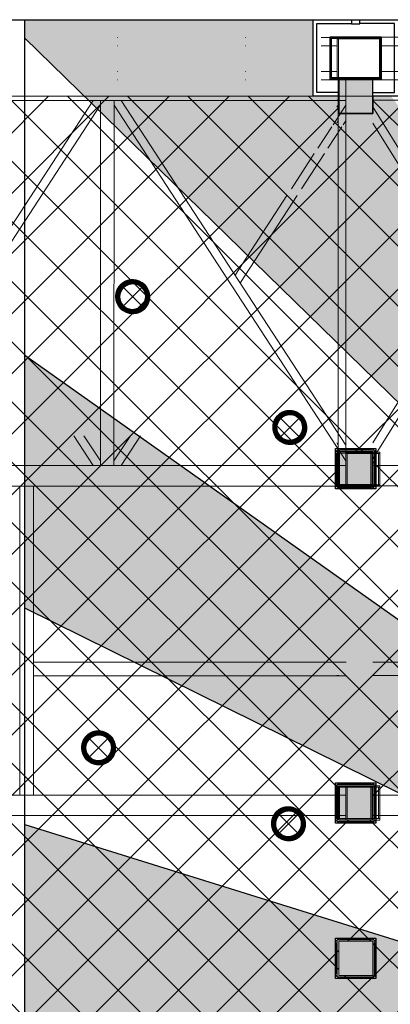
# Model space of a CAD drawing. Header units: millimetres. Extents: x -34728 to 74790, y -3152 to 13830.
# Tile 13 of 31: x 4019 to 6193, y 8048 to 13830. Entities that reach past the tile are written whole.
import ezdxf

# ---------------------------------------------------------------- set-up
doc = ezdxf.new("R2010")
doc.units = ezdxf.units.MM
doc.linetypes.add('( Hidden )', pattern=[0.375, 0.25, -0.125])
for name, color, linetype, lineweight, true_color in [('A-CEILING-01', 7, 'Continuous', 5, 0xd56ca8), ('A-CEILING-08', 7, 'Continuous', 5, 0xd56ca8), ('M-MEP-ELLG-LIGHT', 5, 'Continuous', 15, 0x0000ff), ('XR-CP-DS$0$Level 24', 9, 'Continuous', 0, 0x808080)]:
    doc.layers.add(name, color=color, linetype=linetype, lineweight=lineweight, true_color=true_color)
doc.layers.add('A-CELING ELEMENT', color=1, linetype='Continuous')
doc.layers.add('Column', color=4, linetype='Continuous')
for name, color, linetype, lineweight in [('A-CLMN P', 1, 'Continuous', 30), ('A-FLOORING', 1, 'Continuous', 30), ('A-GENM', 13, 'Continuous', 9), ('A-HT', 253, 'Continuous', 30), ('A-LIGHT', 1, 'Continuous', 5), ('A-Wall & Column', 2, 'Continuous', 0), ('Q-SPCQ', 91, 'Continuous', 9), ('S-BEAM', 12, 'Continuous', 9)]:
    doc.layers.add(name, color=color, linetype=linetype, lineweight=lineweight)
doc.layers.add('RCP LAYOUT', color=9, linetype='Continuous', true_color=0x808080)
doc.layers.add('Z-TB-NONPLOT', color=9, linetype='Continuous', plot=False)
pattern_1 = [(45, (0, 0), (19.8873782, 72.9203868), [93.75, -18.75, 0, -18.75])]

# ---------------------------------------------------------------- blocks, each defined once
blk = doc.blocks.new('A$Cce852dd5')
at = {"layer": 'A-Wall & Column', "color": 8, "lineweight": 0, "true_color": 0x808080}
for p, q in [((-18, 9), (-18, 0)), ((-9, 18), (0, 18)), ((9, 18), (191, 18)), ((9, 15), (191, 15)), ((9, 12), (191, 12)), ((200, 18), (209, 18)), ((218, 9), (218, 0)), ((-18, -9), (-18, -191)), ((-15, -9), (-15, -191)), ((-12, -9), (-12, -191)), ((212, -9), (212, -191)), ((215, -9), (215, -191)), ((218, -9), (218, -191)), ((-18, -209), (-18, -200)), ((-9, -218), (0, -218)), ((9, -212), (191, -212)), ((9, -215), (191, -215)), ((9, -218), (191, -218)), ((209, -218), (200, -218)), ((218, -200), (218, -209))]:
    blk.add_line(p, q, dxfattribs=at)
for points in [[(0, 9), (-9, 18), (-18, 18), (-18, 9), (-9, 0)], [(-9, 0), (-18, 0), (-18, -9), (-9, -9)], [(9, 9), (9, 18), (0, 18), (0, 9)], [(200, 9), (200, 18), (191, 18), (191, 9)], [(209, 0), (218, 9), (218, 18), (209, 18), (200, 9)], [(209, -9), (218, -9), (218, 0), (209, 0)], [(-9, -191), (-18, -191), (-18, -200), (-9, -200)], [(-9, -200), (-18, -209), (-18, -218), (-9, -218), (0, -209)], [(0, -209), (0, -218), (9, -218), (9, -209)], [(191, -209), (191, -218), (200, -218), (200, -209)], [(200, -209), (209, -218), (218, -218), (218, -209), (209, -200)], [(209, -200), (218, -200), (218, -191), (209, -191)]]:
    blk.add_lwpolyline(points, dxfattribs=at)
blk.add_lwpolyline([(-9, -209), (209, -209), (209, 9), (-9, 9)], close=True, dxfattribs=at)
blk = doc.blocks.new('A$C81f607aa')
at = {"layer": 'A-HT', "true_color": 0x808080}
h = blk.add_hatch(color=8, dxfattribs=at)
h.dxf.hatch_style = 1
h.paths.add_polyline_path([(-9110, 13280), (-9110, 13480), (-9310, 13480), (-9310, 13280)])
at = {"layer": 'A-Wall & Column', "true_color": 0x808080}
h = blk.add_hatch(color=8, dxfattribs=at)
h.dxf.hatch_style = 1
h.paths.add_polyline_path([(-9109.9, 11294.2), (-9309.9, 11294.2), (-9309.9, 11094.2), (-9109.9, 11094.2)])
h = blk.add_hatch(color=8, dxfattribs=at)
h.dxf.hatch_style = 1
h.paths.add_polyline_path([(-9110, 9330), (-9310, 9330), (-9310, 9130), (-9110, 9130)])
h = blk.add_hatch(color=8, dxfattribs=at)
h.dxf.hatch_style = 1
h.paths.add_polyline_path([(-9110, 8418.4), (-9310, 8418.4), (-9310, 8218.4), (-9110, 8218.4)])
at = {"layer": 'A-CLMN P', "color": 8, "lineweight": 25, "true_color": 0x808080}
for points in [[(-9310, 13380), (-9460, 13380), (-9460, 13830), (-9235, 13830), (-9235, 13805), (-9185, 13805), (-9185, 13830), (-8960, 13830), (-8960, 13380), (-9110, 13380)], [(-9310, 13402), (-9438, 13402), (-9438, 13808), (-9237, 13808)], [(-9110, 13402), (-8982, 13402), (-8982, 13808), (-9183, 13808)]]:
    blk.add_lwpolyline(points, dxfattribs=at)
for points in [[(-9360, 13730), (-9060, 13730), (-9060, 13480), (-9360, 13480)], [(-9352, 13722), (-9068, 13722), (-9068, 13488), (-9352, 13488)]]:
    blk.add_lwpolyline(points, close=True, dxfattribs=at)
at = {"layer": 'A-Wall & Column', "color": 8, "lineweight": -3, "true_color": 0x808080}
blk.add_lwpolyline([(-14850, 13830), (2000, 13830)], dxfattribs=at)
at = {"layer": 'A-Wall & Column', "color": 8, "true_color": 0x808080}
for points in [[(-9310, 13280), (-9110, 13280), (-9110, 13480), (-9310, 13480)], [(-9310, 9330), (-9110, 9330), (-9110, 9130), (-9310, 9130)], [(-9310, 9130), (-9110, 9130), (-9110, 9330), (-9310, 9330)], [(-9310, 8418.4), (-9110, 8418.4), (-9110, 8218.4), (-9310, 8218.4)]]:
    blk.add_lwpolyline(points, close=True, dxfattribs=at)
at = {"layer": 'A-Wall & Column', "color": 8, "lineweight": 0, "true_color": 0x808080}
blk.add_lwpolyline([(-9309.9, 11294.2), (-9109.9, 11294.2), (-9109.9, 11094.2), (-9309.9, 11094.2)], close=True, dxfattribs=at)
at = {"layer": 'Column', "color": 8, "lineweight": -3, "true_color": 0x808080}
blk.add_lwpolyline([(-9310, 13280), (-9110, 13280), (-9110, 13480), (-9310, 13480)], close=True, dxfattribs=at)
at = {"layer": 'Z-TB-NONPLOT', "color": 8, "lineweight": -3, "true_color": 0x808080}
for points in [[(-9328, 11312.2), (-9092, 11312.2), (-9092, 11076.2), (-9328, 11076.2)], [(-9328, 9348), (-9092, 9348), (-9092, 9112), (-9328, 9112)]]:
    blk.add_lwpolyline(points, close=True, dxfattribs=at)
at = {"color": 8, "lineweight": -3, "true_color": 0x808080}
for p in [(-9309.9, 11294.2), (-9310, 9330), (-9310, 8418.4)]:
    blk.add_blockref('A$Cce852dd5', p, dxfattribs=at)
blk = doc.blocks.new('XR-CP-DS$0$ceiling element 01')
at = {"layer": 'A-CELING ELEMENT', "lineweight": 5, "true_color": 0x808080, "transparency": 33554687}
h = blk.add_hatch(dxfattribs=at)
h.set_pattern_fill('ANSI36', color=8, scale=300)
h.set_pattern_definition(pattern_1)
h.paths.add_polyline_path([(-425629.8, -157750.9, -0.039119), (-425655.9, -157707.5), (-427128.8, -158480.5, 0.039269), (-426963.6, -158744.9)])
h.paths.add_polyline_path([(-427216.5, -158526.6, -0.039231), (-427344.4, -158225.6), (-431924, -159775.1), (-429595.3, -159775.1)])
h.paths.add_polyline_path([(-427146.3, -156679.9, 0.039168), (-427262.3, -156968.3), (-425674.3, -157463.1, -0.03857), (-425655.4, -157416.9)])
h.paths.add_polyline_path([(-425704.2, -155604.7, 0.039168), (-426005.5, -155681.4), (-425472.4, -157256.8, -0.03857), (-425424.2, -157244.1)])
edge = h.paths.add_edge_path()
edge.add_line((-430171.7, -151115.1), (-430279.8, -151115.1))
edge.add_line((-430279.8, -151115.1), (-430279.8, -151215.1))
edge.add_line((-430279.8, -151215.1), (-430479.8, -151215.1))
edge.add_line((-430479.8, -151215.1), (-430479.8, -151115.1))
edge.add_line((-430479.8, -151115.1), (-430629.8, -151115.1))
edge.add_line((-430629.8, -151115.1), (-430629.8, -150665.1))
edge.add_line((-430629.8, -150665.1), (-432321.8, -150665.1))
edge.add_line((-432321.8, -150665.1), (-432321.8, -150772.9))
edge.add_line((-432321.8, -150772.9), (-426859.3, -156104.6))
edge.add_arc((-425365.2, -157562.3), 2087.3, 126.73774, 135.70789, ccw=False)
edge.add_line((-426613.8, -155889.5), (-430171.7, -151115.1))
edge = h.paths.add_edge_path()
edge.add_line((-424199.8, -150665.1), (-424199.8, -151115.1))
edge.add_line((-424199.8, -151115.1), (-424349.8, -151115.1))
edge.add_line((-424349.8, -151115.1), (-424349.8, -151215.1))
edge.add_line((-424349.8, -151215.1), (-424444.6, -151215.1))
edge.add_line((-424444.6, -151215.1), (-425069.6, -155496))
edge.add_arc((-425365.2, -157562.3), 2087.3, 72.87178, 81.85779, ccw=False)
edge.add_line((-424750.5, -155567.5), (-423223, -150665.1))
edge.add_line((-423223, -150665.1), (-424199.8, -150665.1))
h.paths.add_polyline_path([(-424567.7, -153182.9), (-424331.7, -153182.9), (-424331.7, -153418.9), (-424567.7, -153418.9)], flags=16)
h = blk.add_hatch(dxfattribs=at)
h.set_pattern_fill('ANSI36', color=8, scale=300)
h.set_pattern_definition(pattern_1)
h.paths.add_polyline_path([(-426846.1, -159033.2, -0.036239), (-427043, -158804), (-428346.2, -159775.1), (-427588, -159775.1)])
h.paths.add_polyline_path([(-427423.6, -157908.4, -0.039197), (-427452.5, -157582.9), (-432321.8, -157641.9), (-432321.8, -158745.1)])
h.paths.add_polyline_path([(-425674.9, -157660.7, -0.038923), (-425686.3, -157611.6), (-427325.9, -157891.7, 0.039228), (-427250.5, -158193.8)])
h.paths.add_polyline_path([(-425560.1, -157303.4, -0.038492), (-425518.1, -157276.7), (-426291, -155804.1, 0.039154), (-426553.9, -155969.8)])
h.paths.add_polyline_path([(-426337.7, -155715.3, -0.039172), (-426037.7, -155586.2), (-427702.8, -150665.1), (-428988.4, -150665.1)])
h = blk.add_hatch(dxfattribs=at)
h.set_pattern_fill('ANSI36', color=8, scale=200)
h.set_pattern_definition([(45, (0, 0), (13.2582521, 48.6135912), [62.5, -12.5, 0, -12.5])])
h.paths.add_polyline_path([(-427235.6, -156635.7, -0.03916), (-427068.3, -156355.4), (-432321.8, -152634.9), (-432321.8, -154121.3)])
h.paths.add_polyline_path([(-425454.1, -150665.1), (-426550.3, -150665.1), (-425721.8, -155505.6, -0.039276), (-425395.8, -155475.2)])
h.paths.add_polyline_path([(-425690.1, -157561.6, -0.038719), (-425686, -157511.7), (-427331.8, -157271.4, 0.039193), (-427353.2, -157581.7)], flags=17)
h.paths.add_polyline_path([(-425084.2, -155595.8, 0.039193), (-425394.6, -155575.9), (-425374.5, -157239, -0.038719), (-425324.5, -157241.6)], flags=17)
h.paths.add_polyline_path([(-423965.7, -156152.8, 0.996512), (-426776.1, -158963.3), (-425599.9, -157787, -0.900286), (-425184.4, -157294.8), (-424476.2, -156294.7), (-424567.8, -156294.7), (-424567.8, -156058.7), (-424331.8, -156058.7), (-424331.8, -156294.7), (-424476.2, -156294.7), (-425184.4, -157294.8, -0.042192), (-425142, -157329.1)])
h = blk.add_hatch(dxfattribs=at)
h.set_pattern_fill('ANSI36', color=8, scale=300)
h.set_pattern_definition(pattern_1)
h.paths.add_polyline_path([(-432321.8, -155391.8), (-432321.8, -156542.9), (-427430.1, -157257, -0.039171), (-427357.2, -156938.7)])
h.paths.add_polyline_path([(-426787.8, -156174.5, 0.039154), (-426986.9, -156413.1), (-425629.6, -157374.3, -0.038492), (-425597.6, -157336.2)])
h.paths.add_polyline_path([(-424491.1, -155778.6, 0.039227), (-424780.5, -155663.9), (-425275.3, -157251.9, -0.038923), (-425228.3, -157269.8)])
h.paths.add_polyline_path([(-423119.8, -154379.5), (-423119.8, -153004.8), (-424446.3, -155688.1, -0.039269), (-424164.6, -155854.8)])
h.paths.add_polyline_path([(-430497.8, -156058.7), (-430497.8, -156294.7), (-430261.8, -156294.7), (-430261.8, -156058.7)], flags=0)
h.paths.add_polyline_path([(-430497.8, -156058.7), (-430261.8, -156058.7), (-430261.8, -156294.7), (-430497.8, -156294.7)], flags=16)
at = {"layer": 'A-CELING ELEMENT', "color": 8, "linetype": '( Hidden )', "lineweight": -3, "ltscale": 10, "true_color": 0x808080}
blk.add_lwpolyline([(-427588, -159775.1), (-432321.8, -159775.1), (-432321.8, -150665.1), (-423119.8, -150665.1), (-423119.8, -155306.9), (-427588, -159775.1)], dxfattribs=at)
at = {"layer": 'A-CELING ELEMENT', "color": 8, "lineweight": -3, "true_color": 0x808080}
for points in [[(-426859.3, -156104.6), (-432321.8, -150772.9)], [(-432321.8, -152634.9), (-427068.3, -156355.4)], [(-427235.6, -156635.7), (-432321.8, -154121.3)], [(-432321.8, -155391.8), (-427357.2, -156938.7)]]:
    blk.add_lwpolyline(points, dxfattribs=at)
at = {"layer": 'A-FLOORING', "color": 8, "lineweight": -3, "true_color": 0x808080}
blk.add_lwpolyline([(-430629.8, -150665.1), (-430129.8, -150665.1), (-430129.8, -151115.1), (-430279.8, -151115.1), (-430279.8, -151215.1), (-430479.8, -151215.1), (-430479.8, -151115.1), (-430629.8, -151115.1), (-430629.8, -150665.1)], dxfattribs=at)
blk.add_lwpolyline([(-430497.8, -156058.7), (-430261.8, -156058.7), (-430261.8, -156294.7), (-430497.8, -156294.7)], close=True, dxfattribs=at)
blk = doc.blocks.new('*U140')
at = {"lineweight": 0}
h = blk.add_hatch(dxfattribs=at)
h.set_pattern_fill('ANSI31', color=0)
h.set_pattern_definition([(45, (0, 0), (-0.08838835, 0.08838835), [])])
h.paths.add_polyline_path([(-70.7, 70.7), (-53, 53, -0.414214), (53, 53), (70.7, 70.7, 0.414214)])
h.paths.add_polyline_path([(75, 0, -0.198912), (53, -53), (70.7, -70.7, 0.198912), (100, 0, 0.198912), (70.7, 70.7), (53, 53, -0.198912)])
h.paths.add_polyline_path([(-53, -53), (-70.7, -70.7, 0.414214), (70.7, -70.7), (53, -53, -0.414214)])
h.paths.add_polyline_path([(-75, 0, -0.198912), (-53, 53), (-70.7, 70.7, 0.198912), (-100, 0, 0.198912), (-70.7, -70.7), (-53, -53, -0.198912)])
at = {"color": 0}
for p, q in [((-53, 53), (53, -53)), ((-53, -53), (53, 53))]:
    blk.add_line(p, q, dxfattribs=at)
at = {"color": 0, "lineweight": 0}
for radius in [100, 75]:
    blk.add_circle((0, 0), radius, dxfattribs=at)
blk = doc.blocks.new('A$C98a85b24')
at = {"layer": 'M-MEP-ELLG-LIGHT', "color": 8, "true_color": 0x808080}
for p in [(491.2, 12203.7), (1413, 11435.5), (291.4, 9554.4), (1405.5, 9108.6)]:
    blk.add_blockref('*U140', p, dxfattribs=at)
blk = doc.blocks.new('A$C256bf26b')
at = {"layer": 'A-CEILING-01', "true_color": 0x808080}
h = blk.add_hatch(dxfattribs=at)
h.set_pattern_fill('ANSI37', color=8, scale=2000)
h.set_pattern_definition([(45, (0, 0), (-176.7767, 176.7767), []), (135, (0, 0), (-176.7767, -176.7767), [])])
edge = h.paths.add_edge_path()
edge.add_line((17350, 13380), (12020, 13380))
edge.add_line((12020, 13380), (12020, 13280))
edge.add_line((12020, 13280), (11820, 13280))
edge.add_line((11820, 13280), (11820, 13380))
edge.add_line((11820, 13380), (6090, 13380))
edge.add_line((6090, 13380), (6090, 13280))
edge.add_line((6090, 13280), (5890, 13280))
edge.add_line((5890, 13280), (5890, 13380))
edge.add_line((5890, 13380), (350, 13380))
edge.add_line((350, 13380), (200, 13380))
edge.add_line((200, 13380), (200, 4520))
edge.add_line((200, 4520), (650, 4520))
edge.add_line((650, 4520), (650, 4220))
edge.add_line((650, 4220), (200, 4220))
edge.add_line((200, 4220), (200, 3270))
edge.add_line((200, 3270), (3945, 3270))
edge.add_line((3945, 3270), (3945, 3920))
edge.add_line((3945, 3920), (6135, 3920))
edge.add_line((6135, 3920), (6135, 3270))
edge.add_line((6135, 3270), (9805, 3270))
edge.add_line((9805, 3270), (9805, 3070))
edge.add_line((9805, 3070), (10125.7, 3070))
edge.add_line((10125.7, 3070), (10125.7, 3423))
edge.add_line((10125.7, 3423), (11242.1, 4539.4))
edge.add_line((11242.1, 4539.4), (10770.1, 5011.3))
edge.add_line((10770.1, 5011.3), (11904.4, 6145.6))
edge.add_line((11904.4, 6145.6), (14298.8, 8540))
edge.add_line((14298.8, 8540), (14450, 8540))
edge.add_line((14450, 8540), (14450, 9620))
edge.add_line((14450, 9620), (14450, 12330))
edge.add_arc((15200, 12330), 750, 90, 180, ccw=False)
edge.add_line((15200, 13080), (17350, 13080))
edge.add_line((17350, 13080), (17350, 13380))
h.paths.add_polyline_path([(5890.1, 11294.2), (6090.1, 11294.2), (6090.1, 11094.2), (5890.1, 11094.2)], flags=16)
h.paths.add_polyline_path([(5890.1, 9330), (6090.1, 9330), (6090.1, 9130), (5890.1, 9130)], flags=16)
h.paths.add_polyline_path([(5890, 8418.4), (6090, 8418.4), (6090, 8218.4), (5890, 8218.4)], flags=16)
h.paths.add_polyline_path([(5890, 6030), (6090, 6030), (6090, 5830), (5890, 5830)], flags=16)
h.paths.add_polyline_path([(11820, 8418.4), (12020, 8418.4), (12020, 8218.4), (11820, 8218.4)], flags=16)
h.paths.add_polyline_path([(11820, 9330), (12020, 9330), (12020, 9130), (11820, 9130)], flags=16)
h.paths.add_polyline_path([(11820.1, 11294.2), (12020.1, 11294.2), (12020.1, 11094.2), (11820.1, 11094.2)], flags=16)
at = {"layer": 'A-CEILING-01', "color": 8, "true_color": 0x808080}
blk.add_lwpolyline([(11820, 13380), (6090, 13380), (6090, 13280), (5890, 13280), (5890, 13380), (350, 13380), (200, 13380), (200, 4520), (650, 4520), (650, 4220), (200, 4220), (200, 3270), (3945, 3270), (3945, 3920), (6135, 3920), (6135, 3270), (9805, 3270)], dxfattribs=at)
for points in [[(5890.1, 11294.2), (6090.1, 11294.2), (6090.1, 11094.2), (5890.1, 11094.2)], [(5890.1, 11294.2), (6090.1, 11294.2), (6090.1, 11094.2), (5890.1, 11094.2)], [(5890.1, 9330), (6090.1, 9330), (6090.1, 9130), (5890.1, 9130)], [(5890.1, 9330), (6090.1, 9330), (6090.1, 9130), (5890.1, 9130)], [(5872, 8436.4), (6108, 8436.4), (6108, 8200.4), (5872, 8200.4)], [(5890, 8418.4), (6090, 8418.4), (6090, 8218.4), (5890, 8218.4)], [(5890, 8418.4), (6090, 8418.4), (6090, 8218.4), (5890, 8218.4)]]:
    blk.add_lwpolyline(points, close=True, dxfattribs=at)
at = {"layer": 'XR-CP-DS$0$Level 24', "color": 8, "linetype": 'Continuous', "lineweight": 0, "true_color": 0x808080}
blk.add_line((350, 13380), (17200, 13380), dxfattribs=at)
at = {"color": 8, "true_color": 0x808080}
blk.add_blockref('A$C81f607aa', (15200, 0), dxfattribs=at)
at = {"layer": 'A-CEILING-08', "color": 8, "lineweight": 0, "true_color": 0x808080}
blk.add_blockref('XR-CP-DS$0$ceiling element 01', (436369.8, 164495.1), dxfattribs=at)
at = {"layer": 'A-LIGHT', "color": 8, "true_color": 0x808080}
blk.add_blockref('A$C98a85b24', (4190, 0), dxfattribs=at)
blk = doc.blocks.new('DIAL-LT-NDE-ZZ-M3-S-201_rvt-6-RCP-Store 05 at Node L5 Level')
at = {"layer": 'A-GENM', "color": 7}
for p, q in [((-516948.3, 155763.7), (-516917.1, 155763.7)), ((-516917.1, 155763.7), (-516917.1, 155753.1)), ((-516837.1, 155753), (-516837.1, 155763.7)), ((-516837.1, 155763.7), (-516805.8, 155763.7)), ((-515477.3, 153722), (-515477.3, 153719.9)), ((-516958.8, 153618.9), (-516959.1, 153618.9))]:
    blk.add_line(p, q, dxfattribs=at)
at = {"layer": 'A-GENM', "color": 7, "flags": 128}
for points in [[(-516959.1, 155763.7), (-516958.8, 155763.7), (-516958, 155763.7), (-516956.7, 155763.7), (-516955, 155763.7), (-516953, 155763.7), (-516950.7, 155763.7), (-516948.3, 155763.7)], [(-516805.8, 155763.7), (-516803.5, 155763.7), (-516801.2, 155763.7), (-516799.1, 155763.7), (-516797.4, 155763.7), (-516796.2, 155763.7), (-516795.4, 155763.7), (-516795.1, 155763.7)], [(-516917.1, 155753.1), (-516917.1, 155749.8), (-516917.1, 155746.7), (-516917.1, 155743.9), (-516917.1, 155741.4), (-516917.1, 155739.3), (-516917.1, 155737.8), (-516917.1, 155736.9), (-516917.1, 155736.6)], [(-516837.1, 155736.5), (-516837.1, 155736.8), (-516837.1, 155737.7), (-516837.1, 155739.3), (-516837.1, 155741.3), (-516837.1, 155743.8), (-516837.1, 155746.7), (-516837.1, 155749.8), (-516837.1, 155753)], [(-515477.3, 153738.5), (-515477.3, 153738.2), (-515477.3, 153737.3), (-515477.3, 153735.8), (-515477.3, 153733.7), (-515477.3, 153731.2), (-515477.3, 153728.3), (-515477.3, 153725.2), (-515477.3, 153722)]]:
    blk.add_lwpolyline(points, dxfattribs=at)
at = {"layer": 'A-GENM', "color": 7}
blk.add_ellipse((-515477.1, 155775.6), major_axis=(0, 12), ratio=0.000289, start_param=3.141593, end_param=4.487989, dxfattribs=at)
at = {"layer": 'Q-SPCQ', "color": 7}
for p, q in [((-516817, 156133.7), (-516815, 156133.7)), ((-516817, 156133.7), (-516815, 156133.7)), ((-516067, 156133.6), (-516065, 156133.6)), ((-516067, 156133.6), (-516065, 156133.6)), ((-515621.9, 156133.6), (-515527.1, 156133.6)), ((-515621.9, 156133.6), (-515527.1, 156133.6)), ((-515527.1, 156125.6), (-515527.1, 155891.6)), ((-515527.1, 156125.6), (-515519.1, 156125.6)), ((-515273.8, 156133.6), (-515527, 156133.6)), ((-515527, 156125.6), (-515527, 156133.6)), ((-515527, 156125.6), (-515273.8, 156125.6)), ((-515519.1, 155891.6), (-515519.1, 156125.6)), ((-516815.1, 156083.7), (-516817.1, 156083.7)), ((-516815.1, 156083.7), (-516817.1, 156083.7)), ((-516065.1, 156083.6), (-516067.1, 156083.6)), ((-516065.1, 156083.6), (-516067.1, 156083.6)), ((-515527.1, 156083.6), (-515621.9, 156083.6)), ((-515527.1, 156083.6), (-515621.9, 156083.6)), ((-516817.1, 155933.7), (-516815.1, 155933.7)), ((-516817.1, 155933.7), (-516815.1, 155933.7)), ((-516067.1, 155933.6), (-516065.1, 155933.6)), ((-516067.1, 155933.6), (-516065.1, 155933.6)), ((-515621.9, 155933.6), (-515527.1, 155933.6)), ((-515621.9, 155933.6), (-515527.1, 155933.6)), ((-516815.1, 155883.7), (-516817.1, 155883.7)), ((-516815.1, 155883.7), (-516817.1, 155883.7)), ((-516065.1, 155883.6), (-516067.1, 155883.6)), ((-516065.1, 155883.6), (-516067.1, 155883.6)), ((-515527.1, 155883.6), (-515621.9, 155883.6)), ((-515527.1, 155883.6), (-515621.9, 155883.6)), ((-515519.1, 155891.6), (-515527.1, 155891.6)), ((-515273.8, 155891.6), (-515527.1, 155891.6)), ((-515527.1, 155883.6), (-515527.1, 155891.6)), ((-515527.1, 155883.6), (-515273.8, 155883.6)), ((-515477, 155785.6), (-515477, 155883.6)), ((-515477, 155785.6), (-515477, 155883.6)), ((-515277, 155883.6), (-515277, 155882.8)), ((-515277, 155883.6), (-515277, 155882.8)), ((-516948.3, 155763.7), (-518346.3, 155763.8)), ((-516948.3, 155763.7), (-518346.3, 155763.8)), ((-518337.2, 153646.8), (-516959.1, 155763.7)), ((-518337.2, 153646.8), (-516959.1, 155763.7)), ((-516948.3, 155763.7), (-516917.1, 155763.7)), ((-516907.5, 155763.7), (-516948.3, 155763.7)), ((-516907.5, 155763.7), (-516948.3, 155763.7)), ((-516917.1, 155753.1), (-516917.1, 155763.7)), ((-516907.5, 155763.7), (-516917.1, 155763.7)), ((-516917.1, 155763.7), (-516917.1, 155753.1)), ((-516917.1, 155753.1), (-516917.1, 155763.7)), ((-516907.5, 155763.7), (-516917.1, 155763.7)), ((-516846.7, 155763.7), (-516907.5, 155763.7)), ((-516846.7, 155763.7), (-516907.5, 155763.7)), ((-516846.7, 155763.7), (-516907.5, 155763.7)), ((-516846.7, 155763.7), (-516907.5, 155763.7)), ((-516837.1, 155763.7), (-516846.7, 155763.7)), ((-515477.1, 155763.6), (-516846.7, 155763.7)), ((-516837.1, 155763.7), (-516846.7, 155763.7)), ((-515477.1, 155763.6), (-516846.7, 155763.7)), ((-516837.1, 155763.7), (-516837.1, 155753)), ((-516837.1, 155753), (-516837.1, 155763.7)), ((-516837.1, 155763.7), (-516805.8, 155763.7)), ((-516837.1, 155763.7), (-516837.1, 155753)), ((-516795.1, 155763.7), (-515477.3, 153738.5)), ((-516795.1, 155763.7), (-515477.3, 153738.5)), ((-515477.2, 153698.8), (-515477, 155783.6)), ((-515477.2, 153698.8), (-515477, 155783.6)), ((-516917.1, 155736.6), (-518295.7, 153619)), ((-516917.1, 155736.6), (-518295.7, 153619)), ((-516917.2, 153618.9), (-516917.1, 155753.1)), ((-516917.2, 153618.9), (-516917.1, 155753.1)), ((-516837.1, 155753), (-516837.2, 153618.9)), ((-516837.1, 155753), (-516837.2, 153618.9)), ((-515477.2, 153646.8), (-516837.1, 155736.5)), ((-515477.2, 153646.8), (-516837.1, 155736.5)), ((-515552.2, 155620.5), (-515477.1, 155735.9)), ((-515477.1, 155644.3), (-515492.6, 155620.4)), ((-515641.6, 155483.1), (-515560, 155608.5)), ((-515500.4, 155608.4), (-515582, 155483.1)), ((-515796.6, 155245), (-515662.5, 155451.1)), ((-515602.8, 155451.1), (-515737, 155245)), ((-516127.2, 154737.2), (-515822.7, 155205)), ((-515763, 155205), (-516094.9, 154695.1)), ((-516959.1, 153618.9), (-517073.2, 153794.3)), ((-517013.6, 153794.4), (-516917.2, 153646.3)), ((-516837.2, 153646.5), (-516740.8, 153794.6)), ((-516681.1, 153794.6), (-516795.5, 153618.9)), ((-515274, 153752.9), (-515273.8, 153753.2)), ((-515274, 153752.9), (-515273.8, 153753.2)), ((-515477.3, 153722), (-515477.3, 153719.9)), ((-515474, 153698.8), (-515477.2, 153698.8)), ((-515474, 153698.8), (-515477.2, 153698.8)), ((-515277.2, 153698.6), (-515477.2, 153698.6)), ((-515477.2, 153690.6), (-515477.2, 153698.6)), ((-515477.2, 153690.6), (-515477.2, 153506.6)), ((-515477.2, 153690.6), (-515469.2, 153690.6)), ((-515477.2, 153690.6), (-515277.2, 153690.6)), ((-515469.2, 153506.6), (-515469.2, 153690.6)), ((-515285.2, 153690.6), (-515285.2, 153506.6)), ((-515285.2, 153690.6), (-515277.2, 153690.6)), ((-515277.2, 153690.6), (-515277.2, 153698.6)), ((-515277.2, 153506.6), (-515277.2, 153690.6)), ((-516917.2, 153618.9), (-516907.6, 153618.9)), ((-516917.2, 153618.9), (-516907.6, 153618.9)), ((-516907.6, 153618.9), (-516846.8, 153618.9)), ((-516907.6, 153618.9), (-516846.8, 153618.9)), ((-516846.8, 153618.9), (-516837.2, 153618.9)), ((-516846.8, 153618.9), (-516837.2, 153618.9)), ((-515273.8, 153658.4), (-515274, 153658)), ((-515273.8, 153658.4), (-515274, 153658)), ((-515469.2, 153506.6), (-515477.2, 153506.6)), ((-515277.2, 153506.6), (-515477.2, 153506.6)), ((-515477.2, 153498.6), (-515477.2, 153506.6)), ((-515277.2, 153506.6), (-515285.2, 153506.6)), ((-515277.2, 153498.6), (-515277.2, 153506.6)), ((-516846.8, 153498.9), (-516907.6, 153498.9)), ((-516846.8, 153498.9), (-516907.6, 153498.9)), ((-515477.2, 153498.6), (-515277.2, 153498.6)), ((-515277.3, 151738), (-515477.3, 151738)), ((-515477.3, 151730), (-515477.3, 151738)), ((-515477.3, 151730), (-515477.3, 151546)), ((-515477.3, 151730), (-515469.3, 151730)), ((-515477.3, 151730), (-515277.3, 151730)), ((-515469.3, 151546), (-515469.3, 151730)), ((-515285.3, 151730), (-515285.3, 151546)), ((-515285.3, 151730), (-515277.3, 151730)), ((-515277.3, 151730), (-515277.3, 151738)), ((-515277.3, 151546), (-515277.3, 151730)), ((-515277.4, 151546), (-515477.4, 151546)), ((-515477.4, 151538), (-515477.4, 151546)), ((-515477.4, 151538), (-515277.4, 151538)), ((-515469.3, 151546), (-515477.3, 151546)), ((-515277.3, 151546), (-515285.3, 151546)), ((-515277.4, 151538), (-515277.4, 151546))]:
    blk.add_line(p, q, dxfattribs=at)
at = {"layer": 'Q-SPCQ', "color": 7, "flags": 128}
for points in [[(-516959.1, 155763.7), (-516958.8, 155763.7), (-516958, 155763.7), (-516956.7, 155763.7), (-516955, 155763.7), (-516953, 155763.7), (-516950.7, 155763.7), (-516948.3, 155763.7)], [(-516805.8, 155763.7), (-516803.5, 155763.7), (-516801.2, 155763.7), (-516799.1, 155763.7), (-516797.4, 155763.7), (-516796.2, 155763.7), (-516795.4, 155763.7), (-516795.1, 155763.7)], [(-516917.1, 155753.1), (-516917.1, 155749.8), (-516917.1, 155746.7), (-516917.1, 155743.9), (-516917.1, 155741.4), (-516917.1, 155739.3), (-516917.1, 155737.8), (-516917.1, 155736.9), (-516917.1, 155736.6)], [(-516837.1, 155736.5), (-516837.1, 155736.8), (-516837.1, 155737.7), (-516837.1, 155739.3), (-516837.1, 155741.3), (-516837.1, 155743.8), (-516837.1, 155746.7), (-516837.1, 155749.8), (-516837.1, 155753)], [(-515477.3, 153738.5), (-515477.3, 153738.2), (-515477.3, 153737.3), (-515477.3, 153735.8), (-515477.3, 153733.7), (-515477.3, 153731.2), (-515477.3, 153728.3), (-515477.3, 153725.2), (-515477.3, 153722)]]:
    blk.add_lwpolyline(points, dxfattribs=at)
at = {"layer": 'Q-SPCQ', "color": 7}
blk.add_ellipse((-515477.1, 155775.6), major_axis=(0, 12), ratio=0.000289, start_param=3.141593, end_param=4.487989, dxfattribs=at)
at = {"layer": 'S-BEAM', "color": 7}
for p, q in [((-518306.4, 153619), (-516907.6, 153618.9)), ((-518306.4, 153619), (-516907.6, 153618.9)), ((-516907.6, 153618.9), (-516846.8, 153618.9)), ((-516907.6, 153618.9), (-516846.8, 153618.9)), ((-516846.8, 153618.9), (-515477.2, 153618.8)), ((-516846.8, 153618.9), (-515477.2, 153618.8)), ((-515477.2, 153498.8), (-521208.1, 153499.2)), ((-515477.2, 153498.8), (-521208.1, 153499.2)), ((-517390.4, 151684), (-517390.3, 153498.7)), ((-517390.4, 151684), (-517390.3, 153498.7)), ((-517380.7, 153498.7), (-517390.3, 153498.7)), ((-517380.7, 153498.7), (-517390.3, 153498.7)), ((-517319.9, 153498.7), (-517380.7, 153498.7)), ((-517319.9, 153498.7), (-517380.7, 153498.7)), ((-517310.3, 153498.7), (-517319.9, 153498.7)), ((-517310.3, 153498.7), (-517319.9, 153498.7)), ((-517310.3, 153498.7), (-517310.4, 151684)), ((-517310.3, 153498.7), (-517310.4, 151684)), ((-517310.3, 152465.3), (-515474.1, 152465.3)), ((-517310.3, 152465.3), (-517310.3, 152455.7)), ((-517310.3, 152465.3), (-515474.1, 152465.3)), ((-517310.3, 152465.3), (-517310.3, 152455.7)), ((-515274.1, 152465.1), (-515273.8, 152465.1)), ((-515274.1, 152465.1), (-515273.8, 152465.1)), ((-517310.3, 152455.7), (-517310.3, 152394.9)), ((-517310.3, 152455.7), (-517310.3, 152394.9)), ((-517310.3, 152394.9), (-517310.3, 152385.3)), ((-517310.3, 152394.9), (-517310.3, 152385.3)), ((-515474.1, 152385.3), (-517310.3, 152385.3)), ((-515474.1, 152385.3), (-517310.3, 152385.3)), ((-515273.8, 152385.1), (-515274.1, 152385.1)), ((-515273.8, 152385.1), (-515274.1, 152385.1)), ((-520715.1, 151684), (-515477.3, 151684)), ((-520715.1, 151684), (-515477.3, 151684)), ((-515274.2, 151683.8), (-515273.8, 151683.8)), ((-515274.2, 151683.8), (-515273.8, 151683.8)), ((-515477.3, 151564), (-520713.1, 151564)), ((-515477.3, 151564), (-520713.1, 151564)), ((-515273.8, 151563.8), (-515274.2, 151563.8)), ((-515273.8, 151563.8), (-515274.2, 151563.8))]:
    blk.add_line(p, q, dxfattribs=at)
blk = doc.blocks.new('DIAL-LT-NDE-ZZ-M3-S-201_rvt-7-RCP-Store 04 at Node L5 Level')
at = {"layer": 'A-GENM', "color": 7}
blk.add_line((-515477.3, 153722), (-515477.3, 153719.9), dxfattribs=at)
at = {"layer": 'A-GENM', "color": 7, "flags": 128}
blk.add_lwpolyline([(-515477.3, 153738.5), (-515477.3, 153738.2), (-515477.3, 153737.3), (-515477.3, 153735.8), (-515477.3, 153733.7), (-515477.3, 153731.2), (-515477.3, 153728.3), (-515477.3, 153725.2), (-515477.3, 153722)], dxfattribs=at)
at = {"layer": 'A-GENM', "color": 7}
blk.add_ellipse((-515477.1, 155775.6), major_axis=(0, 12), ratio=0.000289, start_param=3.141593, end_param=4.487989, dxfattribs=at)
at = {"layer": 'Q-SPCQ', "color": 7}
for p, q in [((-515227, 156133.6), (-515485.6, 156133.6)), ((-515485.6, 156125.6), (-515227, 156125.6)), ((-515235.1, 156125.6), (-515235.1, 155891.6)), ((-515235.1, 156125.6), (-515227.1, 156125.6)), ((-515227.1, 155891.6), (-515227.1, 156125.6)), ((-515227, 156133.6), (-515125.9, 156133.6)), ((-515227, 156133.6), (-515125.9, 156133.6)), ((-515227, 156125.6), (-515227, 156133.6)), ((-515125.9, 156083.6), (-515227.1, 156083.6)), ((-515125.9, 156083.6), (-515227.1, 156083.6)), ((-515227.1, 155933.6), (-515125.9, 155933.6)), ((-515227.1, 155933.6), (-515125.9, 155933.6)), ((-515227.1, 155891.6), (-515485.6, 155891.6)), ((-515485.6, 155883.6), (-515227.1, 155883.6)), ((-515477, 155785.6), (-515477, 155883.6)), ((-515477, 155785.6), (-515477, 155883.6)), ((-515277, 155883.6), (-515277, 155882.8)), ((-515277, 155883.6), (-515277, 155882.8)), ((-515227.1, 155891.6), (-515235.1, 155891.6)), ((-515227.1, 155883.6), (-515227.1, 155891.6)), ((-515125.9, 155883.6), (-515227.1, 155883.6)), ((-515125.9, 155883.6), (-515227.1, 155883.6)), ((-515477.1, 155763.6), (-515485.6, 155763.6)), ((-515477.1, 155763.6), (-515485.6, 155763.6)), ((-515477.2, 153698.8), (-515477, 155783.6)), ((-515477.2, 153698.8), (-515477, 155783.6)), ((-515274, 153752.9), (-514026.1, 155763.5)), ((-515274, 153752.9), (-514026.1, 155763.5)), ((-514015.6, 155763.5), (-515273.9, 155763.6)), ((-514015.6, 155763.5), (-515273.9, 155763.6)), ((-515485.6, 155722.9), (-515477.1, 155735.9)), ((-513987.1, 155731.6), (-515274, 153658)), ((-513987.1, 155731.6), (-515274, 153658)), ((-515273.9, 155724.9), (-514662.2, 154738.7)), ((-515477.1, 155644.3), (-515485.6, 155631.2)), ((-514691.6, 154691.3), (-515273.9, 155630.1)), ((-515485.6, 153751.3), (-515477.3, 153738.5)), ((-515485.6, 153751.3), (-515477.3, 153738.5)), ((-515477.3, 153722), (-515477.3, 153719.9)), ((-515474, 153698.8), (-515477.2, 153698.8)), ((-515474, 153698.8), (-515477.2, 153698.8)), ((-515277.2, 153698.6), (-515477.2, 153698.6)), ((-515477.2, 153690.6), (-515477.2, 153698.6)), ((-515477.2, 153690.6), (-515477.2, 153506.6)), ((-515477.2, 153690.6), (-515469.2, 153690.6)), ((-515477.2, 153690.6), (-515277.2, 153690.6)), ((-515469.2, 153506.6), (-515469.2, 153690.6)), ((-515285.2, 153690.6), (-515285.2, 153506.6)), ((-515285.2, 153690.6), (-515277.2, 153690.6)), ((-515277.2, 153690.6), (-515277.2, 153698.6)), ((-515277.2, 153506.6), (-515277.2, 153690.6)), ((-515477.2, 153646.8), (-515485.6, 153659.6)), ((-515477.2, 153646.8), (-515485.6, 153659.6)), ((-515469.2, 153506.6), (-515477.2, 153506.6)), ((-515277.2, 153506.6), (-515477.2, 153506.6)), ((-515477.2, 153498.6), (-515477.2, 153506.6)), ((-515277.2, 153506.6), (-515285.2, 153506.6)), ((-515277.2, 153498.6), (-515277.2, 153506.6)), ((-515477.2, 153498.6), (-515277.2, 153498.6)), ((-515277.3, 151738), (-515477.3, 151738)), ((-515477.3, 151730), (-515477.3, 151738)), ((-515477.3, 151730), (-515477.3, 151546)), ((-515477.3, 151730), (-515469.3, 151730)), ((-515477.3, 151730), (-515277.3, 151730)), ((-515469.3, 151546), (-515469.3, 151730)), ((-515285.3, 151730), (-515285.3, 151546)), ((-515285.3, 151730), (-515277.3, 151730)), ((-515277.3, 151730), (-515277.3, 151738)), ((-515277.3, 151546), (-515277.3, 151730)), ((-515277.4, 151546), (-515477.4, 151546)), ((-515477.4, 151538), (-515477.4, 151546)), ((-515477.4, 151538), (-515277.4, 151538)), ((-515469.3, 151546), (-515477.3, 151546)), ((-515277.3, 151546), (-515285.3, 151546)), ((-515277.4, 151538), (-515277.4, 151546))]:
    blk.add_line(p, q, dxfattribs=at)
at = {"layer": 'Q-SPCQ', "color": 7, "flags": 128}
blk.add_lwpolyline([(-515477.3, 153738.5), (-515477.3, 153738.2), (-515477.3, 153737.3), (-515477.3, 153735.8), (-515477.3, 153733.7), (-515477.3, 153731.2), (-515477.3, 153728.3), (-515477.3, 153725.2), (-515477.3, 153722)], dxfattribs=at)
at = {"layer": 'Q-SPCQ', "color": 7}
blk.add_ellipse((-515477.1, 155775.6), major_axis=(0, 12), ratio=0.000289, start_param=3.141593, end_param=4.487989, dxfattribs=at)
at = {"layer": 'S-BEAM', "color": 7}
for p, q in [((-515485.6, 153618.8), (-515477.2, 153618.8)), ((-515485.6, 153618.8), (-515477.2, 153618.8)), ((-515274, 153618.8), (-512518.3, 153618.6)), ((-515274, 153618.8), (-512518.3, 153618.6)), ((-515477.2, 153498.8), (-515485.6, 153498.8)), ((-515477.2, 153498.8), (-515485.6, 153498.8)), ((-509547.2, 153498.4), (-515274.1, 153498.8)), ((-509547.2, 153498.4), (-515274.1, 153498.8)), ((-515485.6, 152465.3), (-515474.1, 152465.3)), ((-515485.6, 152465.3), (-515474.1, 152465.3)), ((-515274.1, 152465.1), (-513435.3, 152465)), ((-515274.1, 152465.1), (-513435.3, 152465)), ((-515474.1, 152385.3), (-515485.6, 152385.3)), ((-515474.1, 152385.3), (-515485.6, 152385.3)), ((-513435.3, 152385), (-515274.1, 152385.1)), ((-513435.3, 152385), (-515274.1, 152385.1)), ((-515485.6, 151684), (-515477.3, 151684)), ((-515485.6, 151684), (-515477.3, 151684)), ((-515274.2, 151683.8), (-509547.3, 151683.6)), ((-515274.2, 151683.8), (-509547.3, 151683.6)), ((-515477.3, 151564), (-515485.6, 151564)), ((-515477.3, 151564), (-515485.6, 151564)), ((-509547.3, 151563.6), (-515274.2, 151563.8)), ((-509547.3, 151563.6), (-515274.2, 151563.8))]:
    blk.add_line(p, q, dxfattribs=at)
blk = doc.blocks.new('A$Cbdc54e46')
at = {"color": 100, "lineweight": 5}
blk.add_blockref('DIAL-LT-NDE-ZZ-M3-S-201_rvt-6-RCP-Store 05 at Node L5 Level', (503706.9, -156235.5), dxfattribs=at)
at = {"color": 180, "lineweight": 5}
blk.add_blockref('DIAL-LT-NDE-ZZ-M3-S-201_rvt-7-RCP-Store 04 at Node L5 Level', (503662, -156234.9), dxfattribs=at)
blk = doc.blocks.new('A$Cf662d679')
blk.add_blockref('A$Cbdc54e46', (0, 0))

msp = doc.modelspace()

# ---------------------------------------------------------------- block references
msp.add_blockref('A$Cf662d679', (17702, 13828))
at = {"layer": 'RCP LAYOUT'}
msp.add_blockref('A$C256bf26b', (0, 0), dxfattribs=at)

doc.saveas('drawing.dxf')
